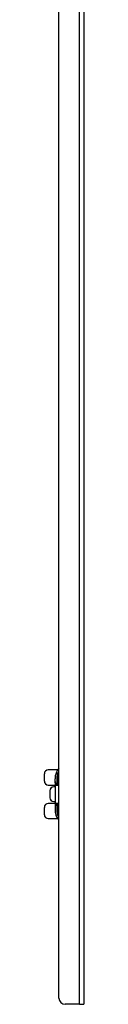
# Model space of a CAD drawing. Header units: inches. Extents: x 0 to 107, y -11 to 60.
# Tile 7 of 21: x 29.417 to 30.213, y 11.167 to 31.09. Entities that reach past the tile are written whole.
import ezdxf

# ---------------------------------------------------------------- set-up
doc = ezdxf.new("R2010")
doc.units = ezdxf.units.IN
doc.header["$MEASUREMENT"] = 0
doc.layers.add('Visible Edges(ANSI)', color=7, linetype='Continuous', lineweight=25)
doc.layers.add('Visible Tangent Edges(ANSI)', color=7, linetype='Continuous', lineweight=25)

msp = doc.modelspace()

# ---------------------------------------------------------------- linework, layer by layer
at = {"layer": 'Visible Edges(ANSI)'}
for p, q in [((29.713, 11.292), (29.713, 47.042)), ((30.213, 47.167), (30.213, 11.167)), ((29.417, 15.831), (29.417, 15.683)), ((29.687, 15.91), (29.496, 15.91)), ((29.685, 15.813), (29.685, 15.721)), ((29.496, 15.604), (29.633, 15.604)), ((29.608, 15.566), (29.606, 15.566)), ((29.633, 15.566), (29.608, 15.566)), ((29.633, 15.675), (29.633, 15.732)), ((29.633, 15.675), (29.633, 15.65)), ((29.633, 15.656), (29.633, 15.656)), ((29.633, 15.65), (29.633, 15.557)), ((29.633, 15.557), (29.633, 15.278)), ((29.65, 15.624), (29.696, 15.624)), ((29.685, 15.721), (29.685, 15.681)), ((29.685, 15.681), (29.685, 15.68)), ((29.696, 15.624), (29.713, 15.624)), ((29.528, 15.487), (29.528, 15.348)), ((29.53, 15.487), (29.53, 15.348)), ((29.417, 15.152), (29.417, 15.004)), ((29.633, 15.23), (29.496, 15.23)), ((29.606, 15.269), (29.608, 15.269)), ((29.608, 15.269), (29.633, 15.269)), ((29.633, 15.278), (29.633, 15.102)), ((29.696, 15.211), (29.65, 15.211)), ((29.685, 15.155), (29.685, 15.154)), ((29.685, 15.154), (29.685, 15.114)), ((29.713, 15.211), (29.696, 15.211)), ((29.685, 15.114), (29.685, 15.022)), ((29.496, 14.925), (29.687, 14.925)), ((30.127, 11.167), (29.838, 11.167)), ((30.127, 11.167), (30.213, 11.167))]:
    msp.add_line(p, q, dxfattribs=at)
at = {"layer": 'Visible Edges(ANSI)', "flags": 128}
for points in [[(29.633, 15.674), (29.633, 15.672), (29.633, 15.668), (29.633, 15.662), (29.633, 15.656)], [(29.633, 15.65), (29.633, 15.65), (29.633, 15.65), (29.633, 15.651), (29.633, 15.651), (29.633, 15.651), (29.633, 15.651), (29.633, 15.652), (29.633, 15.652), (29.633, 15.652), (29.633, 15.652), (29.633, 15.653), (29.633, 15.653), (29.633, 15.653), (29.633, 15.653), (29.633, 15.654), (29.633, 15.654), (29.633, 15.654), (29.633, 15.654), (29.633, 15.655), (29.633, 15.655), (29.633, 15.655), (29.633, 15.655), (29.633, 15.656), (29.633, 15.656)], [(29.685, 15.681), (29.686, 15.674), (29.688, 15.668), (29.691, 15.662), (29.694, 15.657), (29.703, 15.649), (29.713, 15.643)], [(29.713, 15.192), (29.703, 15.186), (29.694, 15.178), (29.691, 15.173), (29.688, 15.167), (29.686, 15.161), (29.685, 15.154)], [(29.713, 14.957), (29.71, 14.959), (29.709, 14.96), (29.708, 14.96)]]:
    msp.add_lwpolyline(points, dxfattribs=at)
at = {"layer": 'Visible Edges(ANSI)'}
for centre, radius, start, end in [((29.948, 15.732), 0.315, 138.2967, 180), ((29.496, 15.831), 0.0787, 90, 180), ((29.496, 15.683), 0.0787, 180, 270), ((29.496, 15.152), 0.0787, 90, 180), ((29.496, 15.004), 0.0787, 180, 270), ((29.948, 15.102), 0.315, 180, 218.6803), ((29.71, 14.912), 0.00984, 218.6803, 287.9869), ((29.838, 11.292), 0.125, 180, 270)]:
    msp.add_arc(centre, radius, start, end, dxfattribs=at)
for centre, major_axis, start_param, end_param in [((29.606, 15.487), (0, 0.0787), 0, 1.570796), ((29.608, 15.487), (0, 0.0787), 0, 1.570796), ((29.606, 15.348), (0, -0.0787), 4.712389, 6.283185), ((29.608, 15.348), (0, -0.0787), 4.712389, 6.283185)]:
    msp.add_ellipse(centre, major_axis=major_axis, ratio=0.997564, start_param=start_param, end_param=end_param, dxfattribs=at)
at = {"layer": 'Visible Tangent Edges(ANSI)'}
for p, q in [((30.127, 11.167), (30.127, 47.167)), ((29.675, 15.646), (29.675, 15.783)), ((29.705, 15.74), (29.705, 15.817)), ((29.633, 15.557), (29.643, 15.557)), ((29.634, 15.605), (29.644, 15.604)), ((29.643, 15.278), (29.643, 15.557)), ((29.644, 15.604), (29.713, 15.604)), ((29.528, 15.487), (29.53, 15.487)), ((29.53, 15.348), (29.528, 15.348)), ((29.633, 15.278), (29.643, 15.278)), ((29.634, 15.23), (29.644, 15.23)), ((29.713, 15.23), (29.644, 15.23)), ((29.675, 15.052), (29.675, 15.189)), ((29.702, 14.906), (29.702, 14.962)), ((29.705, 15.018), (29.705, 15.095))]:
    msp.add_line(p, q, dxfattribs=at)
at = {"layer": 'Visible Tangent Edges(ANSI)', "flags": 128}
for points in [[(29.713, 15.86), (29.71, 15.86), (29.708, 15.86), (29.705, 15.859), (29.702, 15.858), (29.699, 15.857), (29.696, 15.855), (29.693, 15.853), (29.69, 15.85), (29.688, 15.847), (29.685, 15.843), (29.683, 15.838), (29.681, 15.833), (29.68, 15.829), (29.678, 15.824), (29.677, 15.82), (29.677, 15.815), (29.676, 15.811), (29.676, 15.807), (29.675, 15.803), (29.675, 15.799), (29.675, 15.795), (29.675, 15.791), (29.675, 15.787), (29.675, 15.783)], [(29.685, 15.813), (29.685, 15.817), (29.685, 15.82), (29.685, 15.824), (29.685, 15.828), (29.686, 15.831), (29.686, 15.835), (29.686, 15.838), (29.687, 15.842), (29.688, 15.844), (29.689, 15.844), (29.691, 15.844), (29.692, 15.843), (29.693, 15.841), (29.694, 15.84), (29.695, 15.838), (29.696, 15.836), (29.697, 15.834), (29.698, 15.832), (29.699, 15.829), (29.7, 15.827), (29.701, 15.825), (29.702, 15.822), (29.704, 15.82), (29.705, 15.817)], [(29.705, 15.817), (29.705, 15.817), (29.705, 15.817), (29.706, 15.817), (29.706, 15.817), (29.706, 15.817), (29.707, 15.816), (29.707, 15.816), (29.707, 15.816), (29.708, 15.816), (29.708, 15.816), (29.708, 15.816), (29.709, 15.815), (29.709, 15.815), (29.709, 15.815), (29.71, 15.815), (29.71, 15.815), (29.71, 15.815), (29.711, 15.815), (29.711, 15.814), (29.711, 15.814), (29.712, 15.814), (29.712, 15.814), (29.712, 15.814), (29.713, 15.814)], [(29.633, 15.676), (29.633, 15.676), (29.633, 15.676), (29.633, 15.676), (29.633, 15.675), (29.633, 15.675), (29.633, 15.675), (29.633, 15.675), (29.633, 15.675), (29.633, 15.675), (29.633, 15.675), (29.633, 15.675), (29.633, 15.675), (29.633, 15.675), (29.633, 15.675), (29.633, 15.675), (29.633, 15.675), (29.633, 15.675), (29.633, 15.675), (29.633, 15.675), (29.633, 15.675), (29.633, 15.675), (29.633, 15.675), (29.633, 15.675), (29.633, 15.675)], [(29.633, 15.656), (29.633, 15.657), (29.633, 15.658), (29.633, 15.66), (29.633, 15.661), (29.633, 15.662), (29.633, 15.663), (29.633, 15.665), (29.633, 15.666), (29.633, 15.667), (29.633, 15.668), (29.633, 15.669), (29.633, 15.67), (29.633, 15.671), (29.633, 15.672), (29.633, 15.672), (29.633, 15.673), (29.633, 15.674), (29.633, 15.674), (29.633, 15.675), (29.633, 15.675), (29.633, 15.675), (29.633, 15.675), (29.633, 15.675), (29.633, 15.676)], [(29.633, 15.675), (29.633, 15.675), (29.633, 15.675), (29.633, 15.675), (29.633, 15.675), (29.633, 15.675), (29.633, 15.675), (29.633, 15.675), (29.633, 15.675), (29.633, 15.675), (29.633, 15.675), (29.633, 15.675), (29.633, 15.675), (29.633, 15.675), (29.633, 15.675), (29.633, 15.675), (29.633, 15.675), (29.633, 15.675), (29.633, 15.675), (29.633, 15.675), (29.633, 15.675), (29.633, 15.675), (29.633, 15.675), (29.633, 15.675), (29.633, 15.675)], [(29.634, 15.605), (29.634, 15.603), (29.634, 15.601), (29.634, 15.599), (29.633, 15.597), (29.633, 15.595), (29.633, 15.593), (29.633, 15.591), (29.633, 15.589), (29.633, 15.587), (29.633, 15.585), (29.633, 15.583), (29.633, 15.581), (29.633, 15.579), (29.633, 15.577), (29.633, 15.575), (29.633, 15.573), (29.633, 15.571), (29.633, 15.569), (29.633, 15.567), (29.633, 15.565), (29.633, 15.563), (29.633, 15.561), (29.633, 15.559), (29.633, 15.557)], [(29.64, 15.635), (29.64, 15.635), (29.639, 15.635), (29.639, 15.635), (29.639, 15.634), (29.638, 15.633), (29.638, 15.633), (29.637, 15.632), (29.637, 15.631), (29.637, 15.63), (29.637, 15.629), (29.636, 15.628), (29.636, 15.626), (29.636, 15.625), (29.635, 15.623), (29.635, 15.622), (29.635, 15.62), (29.635, 15.618), (29.635, 15.616), (29.634, 15.615), (29.634, 15.613), (29.634, 15.611), (29.634, 15.609), (29.634, 15.607), (29.634, 15.605)], [(29.688, 15.636), (29.685, 15.636), (29.682, 15.636), (29.679, 15.636), (29.677, 15.636), (29.674, 15.636), (29.671, 15.636), (29.669, 15.636), (29.667, 15.636), (29.664, 15.636), (29.662, 15.636), (29.66, 15.636), (29.658, 15.636), (29.656, 15.636), (29.654, 15.636), (29.652, 15.636), (29.651, 15.636), (29.649, 15.636), (29.647, 15.636), (29.646, 15.636), (29.645, 15.635), (29.643, 15.635), (29.642, 15.635), (29.641, 15.635), (29.64, 15.635)], [(29.643, 15.557), (29.643, 15.559), (29.643, 15.561), (29.643, 15.563), (29.643, 15.565), (29.643, 15.567), (29.643, 15.569), (29.643, 15.571), (29.643, 15.573), (29.643, 15.575), (29.643, 15.577), (29.643, 15.579), (29.643, 15.581), (29.643, 15.583), (29.643, 15.585), (29.643, 15.587), (29.643, 15.589), (29.643, 15.591), (29.643, 15.593), (29.643, 15.595), (29.643, 15.597), (29.643, 15.599), (29.643, 15.6), (29.643, 15.602), (29.644, 15.604)], [(29.644, 15.604), (29.644, 15.606), (29.644, 15.607), (29.644, 15.608), (29.644, 15.61), (29.644, 15.611), (29.644, 15.612), (29.645, 15.613), (29.645, 15.614), (29.645, 15.615), (29.645, 15.617), (29.645, 15.618), (29.646, 15.618), (29.646, 15.619), (29.646, 15.62), (29.647, 15.621), (29.647, 15.622), (29.647, 15.622), (29.648, 15.623), (29.648, 15.623), (29.648, 15.623), (29.649, 15.624), (29.649, 15.624), (29.649, 15.624), (29.65, 15.624)], [(29.685, 15.68), (29.685, 15.679), (29.685, 15.677), (29.685, 15.676), (29.685, 15.674), (29.684, 15.673), (29.684, 15.672), (29.684, 15.67), (29.684, 15.669), (29.683, 15.667), (29.683, 15.666), (29.683, 15.664), (29.682, 15.663), (29.682, 15.662), (29.681, 15.66), (29.681, 15.659), (29.68, 15.657), (29.68, 15.656), (29.679, 15.654), (29.678, 15.653), (29.678, 15.652), (29.677, 15.65), (29.676, 15.649), (29.675, 15.647), (29.675, 15.646)], [(29.675, 15.646), (29.675, 15.647), (29.676, 15.648), (29.677, 15.649), (29.678, 15.65), (29.678, 15.651), (29.679, 15.652), (29.68, 15.653), (29.68, 15.654), (29.681, 15.655), (29.681, 15.656), (29.682, 15.657), (29.682, 15.658), (29.683, 15.659), (29.683, 15.66), (29.684, 15.66), (29.684, 15.661), (29.685, 15.662), (29.685, 15.663), (29.685, 15.664), (29.686, 15.665), (29.686, 15.666), (29.686, 15.667), (29.687, 15.668), (29.687, 15.669)], [(29.685, 15.638), (29.684, 15.639), (29.684, 15.639), (29.684, 15.639), (29.683, 15.64), (29.683, 15.64), (29.682, 15.64), (29.682, 15.64), (29.681, 15.641), (29.681, 15.641), (29.68, 15.641), (29.68, 15.642), (29.68, 15.642), (29.679, 15.642), (29.679, 15.643), (29.678, 15.643), (29.678, 15.643), (29.677, 15.644), (29.677, 15.644), (29.677, 15.644), (29.676, 15.645), (29.676, 15.645), (29.675, 15.645), (29.675, 15.646), (29.675, 15.646)], [(29.685, 15.638), (29.685, 15.638), (29.685, 15.638), (29.685, 15.638), (29.685, 15.638), (29.686, 15.638), (29.686, 15.638), (29.686, 15.638), (29.686, 15.638), (29.686, 15.638), (29.686, 15.638), (29.686, 15.637), (29.686, 15.637), (29.686, 15.637), (29.687, 15.637), (29.687, 15.637), (29.687, 15.637), (29.687, 15.637), (29.687, 15.637), (29.687, 15.637), (29.687, 15.637), (29.687, 15.637), (29.688, 15.637), (29.688, 15.637), (29.688, 15.636)], [(29.713, 15.635), (29.711, 15.635), (29.71, 15.635), (29.709, 15.635), (29.708, 15.635), (29.707, 15.635), (29.706, 15.635), (29.705, 15.635), (29.704, 15.635), (29.703, 15.635), (29.702, 15.636), (29.701, 15.636), (29.7, 15.636), (29.699, 15.636), (29.698, 15.636), (29.697, 15.636), (29.696, 15.636), (29.695, 15.636), (29.694, 15.636), (29.693, 15.636), (29.692, 15.636), (29.691, 15.636), (29.69, 15.636), (29.689, 15.636), (29.688, 15.636)], [(29.633, 15.278), (29.633, 15.276), (29.633, 15.274), (29.633, 15.272), (29.633, 15.27), (29.633, 15.268), (29.633, 15.266), (29.633, 15.264), (29.633, 15.262), (29.633, 15.26), (29.633, 15.258), (29.633, 15.256), (29.633, 15.254), (29.633, 15.252), (29.633, 15.25), (29.633, 15.248), (29.633, 15.246), (29.633, 15.244), (29.633, 15.242), (29.633, 15.24), (29.633, 15.238), (29.634, 15.236), (29.634, 15.234), (29.634, 15.232), (29.634, 15.23)], [(29.634, 15.23), (29.634, 15.228), (29.634, 15.226), (29.634, 15.224), (29.634, 15.222), (29.634, 15.22), (29.635, 15.218), (29.635, 15.217), (29.635, 15.215), (29.635, 15.213), (29.635, 15.212), (29.636, 15.21), (29.636, 15.209), (29.636, 15.207), (29.637, 15.206), (29.637, 15.205), (29.637, 15.204), (29.637, 15.203), (29.638, 15.202), (29.638, 15.201), (29.639, 15.201), (29.639, 15.2), (29.639, 15.2), (29.64, 15.2), (29.64, 15.2)], [(29.64, 15.2), (29.641, 15.2), (29.642, 15.2), (29.643, 15.2), (29.645, 15.199), (29.646, 15.199), (29.647, 15.199), (29.649, 15.199), (29.651, 15.199), (29.652, 15.199), (29.654, 15.199), (29.656, 15.199), (29.658, 15.199), (29.66, 15.199), (29.662, 15.199), (29.664, 15.199), (29.667, 15.199), (29.669, 15.199), (29.671, 15.199), (29.674, 15.199), (29.677, 15.199), (29.679, 15.199), (29.682, 15.199), (29.685, 15.198), (29.688, 15.198)], [(29.644, 15.23), (29.643, 15.232), (29.643, 15.234), (29.643, 15.236), (29.643, 15.238), (29.643, 15.24), (29.643, 15.242), (29.643, 15.244), (29.643, 15.246), (29.643, 15.248), (29.643, 15.25), (29.643, 15.252), (29.643, 15.254), (29.643, 15.256), (29.643, 15.258), (29.643, 15.26), (29.643, 15.262), (29.643, 15.264), (29.643, 15.266), (29.643, 15.268), (29.643, 15.27), (29.643, 15.272), (29.643, 15.274), (29.643, 15.276), (29.643, 15.278)], [(29.65, 15.211), (29.649, 15.211), (29.649, 15.211), (29.649, 15.211), (29.648, 15.211), (29.648, 15.212), (29.648, 15.212), (29.647, 15.213), (29.647, 15.213), (29.647, 15.214), (29.646, 15.215), (29.646, 15.216), (29.646, 15.216), (29.645, 15.217), (29.645, 15.218), (29.645, 15.219), (29.645, 15.221), (29.645, 15.222), (29.644, 15.223), (29.644, 15.224), (29.644, 15.225), (29.644, 15.227), (29.644, 15.228), (29.644, 15.229), (29.644, 15.23)], [(29.675, 15.189), (29.675, 15.189), (29.675, 15.19), (29.676, 15.19), (29.676, 15.19), (29.677, 15.191), (29.677, 15.191), (29.677, 15.191), (29.678, 15.192), (29.678, 15.192), (29.679, 15.192), (29.679, 15.193), (29.68, 15.193), (29.68, 15.193), (29.68, 15.193), (29.681, 15.194), (29.681, 15.194), (29.682, 15.194), (29.682, 15.195), (29.683, 15.195), (29.683, 15.195), (29.684, 15.196), (29.684, 15.196), (29.684, 15.196), (29.685, 15.197)], [(29.687, 15.165), (29.687, 15.166), (29.686, 15.167), (29.686, 15.168), (29.686, 15.169), (29.685, 15.17), (29.685, 15.171), (29.685, 15.172), (29.684, 15.173), (29.684, 15.174), (29.683, 15.175), (29.683, 15.176), (29.682, 15.177), (29.682, 15.178), (29.681, 15.179), (29.681, 15.18), (29.68, 15.181), (29.68, 15.182), (29.679, 15.183), (29.678, 15.184), (29.678, 15.185), (29.677, 15.186), (29.676, 15.187), (29.675, 15.188), (29.675, 15.189)], [(29.675, 15.189), (29.675, 15.188), (29.676, 15.186), (29.677, 15.185), (29.678, 15.183), (29.678, 15.182), (29.679, 15.181), (29.68, 15.179), (29.68, 15.178), (29.681, 15.176), (29.681, 15.175), (29.682, 15.173), (29.682, 15.172), (29.683, 15.17), (29.683, 15.169), (29.683, 15.168), (29.684, 15.166), (29.684, 15.165), (29.684, 15.163), (29.684, 15.162), (29.685, 15.16), (29.685, 15.159), (29.685, 15.158), (29.685, 15.156), (29.685, 15.155)], [(29.688, 15.198), (29.688, 15.198), (29.688, 15.198), (29.687, 15.198), (29.687, 15.198), (29.687, 15.198), (29.687, 15.198), (29.687, 15.198), (29.687, 15.198), (29.687, 15.198), (29.687, 15.198), (29.686, 15.198), (29.686, 15.198), (29.686, 15.197), (29.686, 15.197), (29.686, 15.197), (29.686, 15.197), (29.686, 15.197), (29.686, 15.197), (29.686, 15.197), (29.685, 15.197), (29.685, 15.197), (29.685, 15.197), (29.685, 15.197), (29.685, 15.197)], [(29.688, 15.198), (29.689, 15.199), (29.69, 15.199), (29.691, 15.199), (29.692, 15.199), (29.693, 15.199), (29.694, 15.199), (29.695, 15.199), (29.696, 15.199), (29.697, 15.199), (29.698, 15.199), (29.699, 15.199), (29.7, 15.199), (29.701, 15.199), (29.702, 15.199), (29.703, 15.199), (29.704, 15.2), (29.705, 15.2), (29.706, 15.2), (29.707, 15.2), (29.708, 15.2), (29.709, 15.2), (29.71, 15.2), (29.711, 15.2), (29.713, 15.2)], [(29.675, 15.052), (29.675, 15.048), (29.675, 15.044), (29.675, 15.04), (29.675, 15.036), (29.675, 15.032), (29.675, 15.028), (29.676, 15.023), (29.676, 15.019), (29.677, 15.015), (29.678, 15.01), (29.679, 15.006), (29.681, 15.001), (29.683, 14.996), (29.685, 14.992), (29.688, 14.987), (29.691, 14.983), (29.694, 14.98), (29.696, 14.978), (29.699, 14.976), (29.702, 14.975), (29.704, 14.975), (29.707, 14.974), (29.71, 14.974), (29.712, 14.974)], [(29.705, 15.018), (29.704, 15.015), (29.702, 15.013), (29.701, 15.01), (29.7, 15.008), (29.699, 15.006), (29.698, 15.003), (29.697, 15.001), (29.696, 14.999), (29.695, 14.997), (29.694, 14.995), (29.693, 14.993), (29.692, 14.991), (29.691, 14.99), (29.69, 14.99), (29.688, 14.991), (29.687, 14.993), (29.686, 14.996), (29.686, 14.999), (29.685, 15.003), (29.685, 15.007), (29.685, 15.011), (29.685, 15.014), (29.685, 15.018), (29.685, 15.022)], [(29.713, 14.957), (29.712, 14.958), (29.711, 14.959), (29.711, 14.959), (29.71, 14.96), (29.709, 14.96), (29.709, 14.961), (29.708, 14.962), (29.707, 14.962), (29.707, 14.962), (29.706, 14.963), (29.706, 14.963), (29.705, 14.964), (29.705, 14.964), (29.704, 14.964), (29.704, 14.964), (29.703, 14.964), (29.703, 14.964), (29.703, 14.964), (29.702, 14.964), (29.702, 14.964), (29.702, 14.963), (29.702, 14.963), (29.702, 14.963), (29.702, 14.962)], [(29.713, 15.021), (29.712, 15.021), (29.712, 15.021), (29.712, 15.021), (29.711, 15.021), (29.711, 15.02), (29.711, 15.02), (29.71, 15.02), (29.71, 15.02), (29.71, 15.02), (29.709, 15.02), (29.709, 15.02), (29.709, 15.019), (29.708, 15.019), (29.708, 15.019), (29.708, 15.019), (29.707, 15.019), (29.707, 15.019), (29.707, 15.019), (29.706, 15.018), (29.706, 15.018), (29.706, 15.018), (29.705, 15.018), (29.705, 15.018), (29.705, 15.018)]]:
    msp.add_lwpolyline(points, dxfattribs=at)
at = {"layer": 'Visible Tangent Edges(ANSI)'}
for centre, major_axis, ratio, start_param, end_param in [((29.606, 15.813), (0.0787, 0), 0.775087, 5.762543, 6.283185), ((29.705, 15.721), (-0.0197, 0), 0.965926, 4.712389, 6.283185), ((29.705, 15.893), (0.0337, 0.0711), 0.847854, 3.651534, 3.766969), ((29.882, 15.74), (-0.177, 0), 0.267949, 0, 0.300912), ((29.643, 15.675), (0, -0.00984), 0.999903, 4.69379, 4.860272), ((29.643, 15.675), (-0.00984, 0), 0.989821, 0, 0.198759), ((29.643, 15.675), (0, 0.00984), 0.999976, 1.561286, 1.752716), ((29.65, 15.634), (0, -0.00984), 0.98442, 4.590958, 6.283185), ((29.882, 15.721), (0.197, 0), 0.241154, 3.141593, 3.677981), ((29.882, 15.681), (-0.197, 0), 0.241154, 0, 0.536388), ((29.705, 15.68), (-0.0197, 0), 0.701648, 0, 0.03981), ((29.696, 15.634), (0, -0.00984), 0.852601, 4.458739, 6.283185), ((29.65, 15.201), (0, 0.00984), 0.98442, 0, 1.692227), ((29.882, 15.154), (0.197, 0), 0.241154, 2.605204, 3.141593), ((29.705, 15.155), (-0.0197, 0), 0.701648, 6.243319, 6.283185), ((29.696, 15.201), (0, 0.00984), 0.852601, 0, 1.824446), ((29.606, 15.022), (0.0787, 0), 0.775087, 0, 0.520642), ((29.882, 15.114), (-0.197, 0), 0.241154, 5.746797, 6.283185), ((29.705, 15.114), (-0.0197, 0), 0.965926, 0, 1.570796), ((29.71, 14.968), (-0.00984, 0), 0.889247, 0.675099, 1.597462), ((29.882, 15.095), (0.177, 0), 0.267949, 2.840681, 3.141593), ((29.705, 14.942), (0.0337, -0.0711), 0.847854, 2.516216, 2.631652)]:
    msp.add_ellipse(centre, major_axis=major_axis, ratio=ratio, start_param=start_param, end_param=end_param, dxfattribs=at)

doc.saveas('drawing.dxf')
